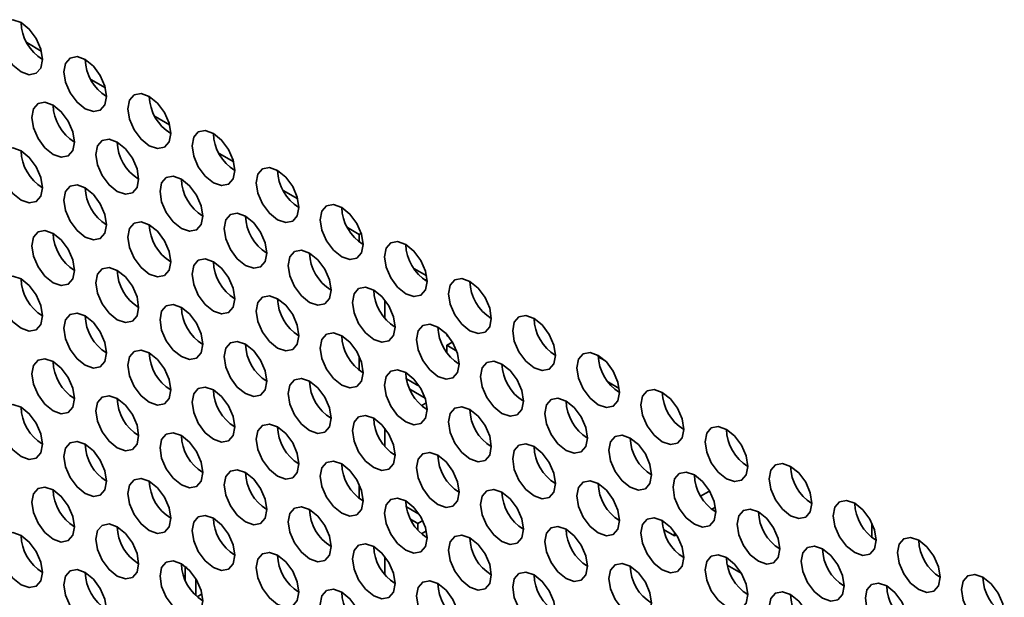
# Model space of a CAD drawing. Header units: millimetres. Extents: x 2 to 1120, y -2 to 861.
# Tile 185 of 226: x 869 to 880, y 704 to 710. Entities that reach past the tile are written whole.
import ezdxf

# ---------------------------------------------------------------- set-up
doc = ezdxf.new("R2010")
doc.units = ezdxf.units.MM

msp = doc.modelspace()

# ---------------------------------------------------------------- linework, layer by layer
at = {"color": 7, "linetype": 'Continuous', "lineweight": 35}
for p, q in [((869.082, 710.0475), (869.2422, 709.955)), ((869.7891, 709.6393), (869.9494, 709.5468)), ((870.4962, 709.2311), (870.6565, 709.1386)), ((871.2033, 708.8229), (871.3636, 708.7304)), ((871.9104, 708.4147), (872.0707, 708.3222)), ((872.6175, 708.0065), (872.7476, 707.9314)), ((872.7693, 707.9439), (872.7476, 707.9314)), ((872.7476, 707.9314), (872.7476, 707.849)), ((873.3501, 707.5563), (873.4915, 707.4747)), ((873.475, 707.4259), (873.4961, 707.4382)), ((873.0305, 707.2062), (873.0305, 707.007)), ((873.714, 706.8155), (873.714, 706.8261)), ((873.7318, 706.8052), (873.714, 706.8155)), ((873.7759, 706.7423), (873.714, 706.7066)), ((873.714, 706.7066), (873.8233, 706.6436)), ((873.714, 706.6295), (873.714, 706.7066)), ((872.7476, 706.5851), (872.7476, 706.4337)), ((875.3831, 706.5814), (875.4574, 706.5385)), ((873.3958, 706.2643), (873.2679, 706.3382)), ((875.6159, 706.2293), (875.4948, 706.2992)), ((873.3054, 706.2212), (873.4755, 706.123)), ((873.3958, 706.2787), (873.3958, 706.2643)), ((873.4031, 706.2685), (873.3958, 706.2643)), ((873.4351, 706.042), (873.4889, 706.0731)), ((873.0305, 705.7908), (873.0305, 705.5917)), ((872.7476, 705.1697), (872.7476, 705.0184)), ((876.4568, 705.1777), (876.46, 705.1759)), ((876.46, 705.1759), (876.4576, 705.1745)), ((876.46, 705.1759), (876.46, 705.166)), ((876.5126, 705.043), (876.6014, 705.0942)), ((876.6014, 705.0942), (876.6188, 705.0842)), ((873.3958, 704.849), (873.2679, 704.9228)), ((876.6752, 704.9191), (876.6362, 704.8966)), ((873.3144, 704.7871), (873.3958, 704.7401)), ((873.3958, 704.8634), (873.3958, 704.849)), ((873.4031, 704.8532), (873.3958, 704.849)), ((873.3958, 704.7401), (873.4502, 704.7715)), ((873.3958, 704.7401), (873.3958, 704.6662)), ((873.4889, 704.6577), (873.4351, 704.6267)), ((876.2243, 704.6043), (876.1032, 704.6742)), ((878.3998, 704.745), (878.3998, 704.5872)), ((876.2243, 704.6459), (876.2243, 704.6043)), ((876.2445, 704.616), (876.2243, 704.6043)), ((873.0305, 704.3755), (873.0305, 704.1764)), ((870.83, 704.2655), (870.8267, 704.2635)), ((870.8267, 704.1202), (870.8267, 704.2635)), ((870.8267, 704.2635), (870.8452, 704.2528)), ((876.8065, 704.2818), (876.9609, 704.1927)), ((870.9445, 704.1339), (870.9445, 703.9471)), ((870.9602, 703.9324), (871.014, 703.9634))]:
    msp.add_line(p, q, dxfattribs=at)
at = {"color": 7, "linetype": 'Continuous', "lineweight": 35, "flags": 128}
for points in [[(869.2545, 709.8612), (869.2366, 709.9757), (869.1855, 710.0935), (869.109, 710.1966), (869.0188, 710.2694), (868.9286, 710.3008), (868.8522, 710.2859), (868.8011, 710.2271), (868.7831, 710.1333), (868.8011, 710.0188), (868.8522, 709.901), (868.9286, 709.7978), (869.0188, 709.7251), (869.109, 709.6937), (869.1855, 709.7086), (869.2366, 709.7674), (869.2545, 709.8612)], [(869.9616, 709.453), (869.9437, 709.5675), (869.8926, 709.6853), (869.8161, 709.7884), (869.7259, 709.8612), (869.6357, 709.8926), (869.5593, 709.8777), (869.5082, 709.8189), (869.4902, 709.7251), (869.5082, 709.6106), (869.5593, 709.4928), (869.6357, 709.3896), (869.7259, 709.3168), (869.8161, 709.2855), (869.8926, 709.3004), (869.9437, 709.3592), (869.9616, 709.453)], [(870.6688, 709.0448), (870.6508, 709.1593), (870.5997, 709.2771), (870.5232, 709.3802), (870.4331, 709.453), (870.3429, 709.4844), (870.2664, 709.4695), (870.2153, 709.4107), (870.1973, 709.3169), (870.2153, 709.2024), (870.2664, 709.0846), (870.3429, 708.9814), (870.4331, 708.9086), (870.5232, 708.8773), (870.5997, 708.8922), (870.6508, 708.951), (870.6688, 709.0448)], [(869.6081, 708.9494), (869.5902, 709.0639), (869.5391, 709.1817), (869.4626, 709.2849), (869.3724, 709.3576), (869.2822, 709.389), (869.2057, 709.3741), (869.1546, 709.3153), (869.1367, 709.2215), (869.1546, 709.107), (869.2057, 708.9892), (869.2822, 708.8861), (869.3724, 708.8133), (869.4626, 708.7819), (869.5391, 708.7968), (869.5902, 708.8556), (869.6081, 708.9494)], [(871.3759, 708.6366), (871.3579, 708.7511), (871.3068, 708.8689), (871.2304, 708.972), (871.1402, 709.0448), (871.05, 709.0762), (870.9735, 709.0613), (870.9224, 709.0025), (870.9045, 708.9087), (870.9224, 708.7942), (870.9735, 708.6764), (871.05, 708.5732), (871.1402, 708.5004), (871.2304, 708.4691), (871.3068, 708.4839), (871.3579, 708.5428), (871.3759, 708.6366)], [(870.3152, 708.5412), (870.2973, 708.6557), (870.2462, 708.7735), (870.1697, 708.8766), (870.0795, 708.9494), (869.9893, 708.9808), (869.9128, 708.9659), (869.8617, 708.9071), (869.8438, 708.8133), (869.8617, 708.6988), (869.9128, 708.581), (869.9893, 708.4779), (870.0795, 708.4051), (870.1697, 708.3737), (870.2462, 708.3886), (870.2973, 708.4474), (870.3152, 708.5412)], [(869.2545, 708.4458), (869.2366, 708.5603), (869.1855, 708.6781), (869.109, 708.7813), (869.0188, 708.8541), (868.9286, 708.8854), (868.8522, 708.8706), (868.8011, 708.8118), (868.7831, 708.718), (868.8011, 708.6034), (868.8522, 708.4857), (868.9286, 708.3825), (869.0188, 708.3097), (869.109, 708.2784), (869.1855, 708.2932), (869.2366, 708.352), (869.2545, 708.4458)], [(871.0223, 708.133), (871.0044, 708.2475), (870.9533, 708.3653), (870.8768, 708.4684), (870.7866, 708.5412), (870.6964, 708.5726), (870.6199, 708.5577), (870.5688, 708.4989), (870.5509, 708.4051), (870.5688, 708.2906), (870.6199, 708.1728), (870.6964, 708.0697), (870.7866, 707.9969), (870.8768, 707.9655), (870.9533, 707.9804), (871.0044, 708.0392), (871.0223, 708.133)], [(872.083, 708.2283), (872.065, 708.3429), (872.0139, 708.4607), (871.9375, 708.5638), (871.8473, 708.6366), (871.7571, 708.6679), (871.6806, 708.6531), (871.6295, 708.5943), (871.6116, 708.5005), (871.6295, 708.386), (871.6806, 708.2682), (871.7571, 708.165), (871.8473, 708.0922), (871.9375, 708.0609), (872.0139, 708.0757), (872.065, 708.1345), (872.083, 708.2283)], [(869.9616, 708.0376), (869.9437, 708.1521), (869.8926, 708.2699), (869.8161, 708.3731), (869.7259, 708.4459), (869.6357, 708.4772), (869.5593, 708.4624), (869.5082, 708.4036), (869.4902, 708.3098), (869.5082, 708.1952), (869.5593, 708.0774), (869.6357, 707.9743), (869.7259, 707.9015), (869.8161, 707.8702), (869.8926, 707.885), (869.9437, 707.9438), (869.9616, 708.0376)], [(872.7901, 707.8201), (872.7721, 707.9347), (872.721, 708.0525), (872.6446, 708.1556), (872.5544, 708.2284), (872.4642, 708.2597), (872.3877, 708.2449), (872.3366, 708.1861), (872.3187, 708.0923), (872.3366, 707.9778), (872.3877, 707.86), (872.4642, 707.7568), (872.5544, 707.684), (872.6446, 707.6527), (872.721, 707.6675), (872.7721, 707.7263), (872.7901, 707.8201)], [(871.7294, 707.7248), (871.7115, 707.8393), (871.6604, 707.9571), (871.5839, 708.0602), (871.4937, 708.133), (871.4035, 708.1644), (871.327, 708.1495), (871.2759, 708.0907), (871.258, 707.9969), (871.2759, 707.8824), (871.327, 707.7646), (871.4035, 707.6615), (871.4937, 707.5887), (871.5839, 707.5573), (871.6604, 707.5722), (871.7115, 707.631), (871.7294, 707.7248)], [(870.6688, 707.6294), (870.6508, 707.7439), (870.5997, 707.8617), (870.5232, 707.9649), (870.4331, 708.0377), (870.3429, 708.069), (870.2664, 708.0542), (870.2153, 707.9954), (870.1973, 707.9016), (870.2153, 707.787), (870.2664, 707.6692), (870.3429, 707.5661), (870.4331, 707.4933), (870.5232, 707.462), (870.5997, 707.4768), (870.6508, 707.5356), (870.6688, 707.6294)], [(869.6081, 707.5341), (869.5902, 707.6486), (869.5391, 707.7664), (869.4626, 707.8695), (869.3724, 707.9423), (869.2822, 707.9737), (869.2057, 707.9588), (869.1546, 707.9), (869.1367, 707.8062), (869.1546, 707.6917), (869.2057, 707.5739), (869.2822, 707.4707), (869.3724, 707.3979), (869.4626, 707.3666), (869.5391, 707.3815), (869.5902, 707.4403), (869.6081, 707.5341)], [(873.4972, 707.4119), (873.4792, 707.5265), (873.4281, 707.6443), (873.3517, 707.7474), (873.2615, 707.8202), (873.1713, 707.8515), (873.0948, 707.8367), (873.0437, 707.7779), (873.0258, 707.6841), (873.0437, 707.5696), (873.0948, 707.4518), (873.1713, 707.3486), (873.2615, 707.2758), (873.3517, 707.2445), (873.4281, 707.2593), (873.4792, 707.3181), (873.4972, 707.4119)], [(872.4365, 707.3166), (872.4186, 707.4311), (872.3675, 707.5489), (872.291, 707.652), (872.2008, 707.7248), (872.1106, 707.7562), (872.0342, 707.7413), (871.9831, 707.6825), (871.9651, 707.5887), (871.9831, 707.4742), (872.0342, 707.3564), (872.1106, 707.2533), (872.2008, 707.1805), (872.291, 707.1491), (872.3675, 707.164), (872.4186, 707.2228), (872.4365, 707.3166)], [(871.3759, 707.2212), (871.3579, 707.3357), (871.3068, 707.4535), (871.2304, 707.5567), (871.1402, 707.6295), (871.05, 707.6608), (870.9735, 707.646), (870.9224, 707.5872), (870.9045, 707.4934), (870.9224, 707.3788), (870.9735, 707.261), (871.05, 707.1579), (871.1402, 707.0851), (871.2304, 707.0538), (871.3068, 707.0686), (871.3579, 707.1274), (871.3759, 707.2212)], [(870.3152, 707.1259), (870.2973, 707.2404), (870.2462, 707.3582), (870.1697, 707.4613), (870.0795, 707.5341), (869.9893, 707.5655), (869.9128, 707.5506), (869.8617, 707.4918), (869.8438, 707.398), (869.8617, 707.2835), (869.9128, 707.1657), (869.9893, 707.0625), (870.0795, 706.9897), (870.1697, 706.9584), (870.2462, 706.9732), (870.2973, 707.0321), (870.3152, 707.1259)], [(869.2545, 707.0305), (869.2366, 707.145), (869.1855, 707.2628), (869.109, 707.3659), (869.0188, 707.4387), (868.9286, 707.4701), (868.8522, 707.4552), (868.8011, 707.3964), (868.7831, 707.3026), (868.8011, 707.1881), (868.8522, 707.0703), (868.9286, 706.9672), (869.0188, 706.8944), (869.109, 706.863), (869.1855, 706.8779), (869.2366, 706.9367), (869.2545, 707.0305)], [(874.2043, 707.0037), (874.1863, 707.1183), (874.1353, 707.2361), (874.0588, 707.3392), (873.9686, 707.412), (873.8784, 707.4433), (873.8019, 707.4285), (873.7508, 707.3697), (873.7329, 707.2759), (873.7508, 707.1614), (873.8019, 707.0436), (873.8784, 706.9404), (873.9686, 706.8676), (874.0588, 706.8363), (874.1353, 706.8511), (874.1863, 706.9099), (874.2043, 707.0037)], [(873.1436, 706.9084), (873.1257, 707.0229), (873.0746, 707.1407), (872.9981, 707.2438), (872.9079, 707.3166), (872.8177, 707.348), (872.7413, 707.3331), (872.6902, 707.2743), (872.6722, 707.1805), (872.6902, 707.066), (872.7413, 706.9482), (872.8177, 706.8451), (872.9079, 706.7723), (872.9981, 706.7409), (873.0746, 706.7558), (873.1257, 706.8146), (873.1436, 706.9084)], [(871.0223, 706.7176), (871.0044, 706.8322), (870.9533, 706.95), (870.8768, 707.0531), (870.7866, 707.1259), (870.6964, 707.1572), (870.6199, 707.1424), (870.5688, 707.0836), (870.5509, 706.9898), (870.5688, 706.8753), (870.6199, 706.7575), (870.6964, 706.6543), (870.7866, 706.5815), (870.8768, 706.5502), (870.9533, 706.565), (871.0044, 706.6238), (871.0223, 706.7176)], [(872.083, 706.813), (872.065, 706.9275), (872.0139, 707.0453), (871.9375, 707.1485), (871.8473, 707.2213), (871.7571, 707.2526), (871.6806, 707.2378), (871.6295, 707.1789), (871.6116, 707.0851), (871.6295, 706.9706), (871.6806, 706.8528), (871.7571, 706.7497), (871.8473, 706.6769), (871.9375, 706.6455), (872.0139, 706.6604), (872.065, 706.7192), (872.083, 706.813)], [(869.9616, 706.6223), (869.9437, 706.7368), (869.8926, 706.8546), (869.8161, 706.9577), (869.7259, 707.0305), (869.6357, 707.0619), (869.5593, 707.047), (869.5082, 706.9882), (869.4902, 706.8944), (869.5082, 706.7799), (869.5593, 706.6621), (869.6357, 706.559), (869.7259, 706.4862), (869.8161, 706.4548), (869.8926, 706.4697), (869.9437, 706.5285), (869.9616, 706.6223)], [(873.8507, 706.5002), (873.8328, 706.6147), (873.7817, 706.7325), (873.7052, 706.8356), (873.615, 706.9084), (873.5248, 706.9398), (873.4484, 706.9249), (873.3973, 706.8661), (873.3793, 706.7723), (873.3973, 706.6578), (873.4484, 706.54), (873.5248, 706.4368), (873.615, 706.3641), (873.7052, 706.3327), (873.7817, 706.3476), (873.8328, 706.4064), (873.8507, 706.5002)], [(874.9114, 706.5955), (874.8935, 706.71), (874.8424, 706.8278), (874.7659, 706.931), (874.6757, 707.0038), (874.5855, 707.0351), (874.509, 707.0203), (874.4579, 706.9615), (874.44, 706.8677), (874.4579, 706.7532), (874.509, 706.6354), (874.5855, 706.5322), (874.6757, 706.4594), (874.7659, 706.4281), (874.8424, 706.4429), (874.8935, 706.5017), (874.9114, 706.5955)], [(872.7901, 706.4048), (872.7721, 706.5193), (872.721, 706.6371), (872.6446, 706.7403), (872.5544, 706.8131), (872.4642, 706.8444), (872.3877, 706.8296), (872.3366, 706.7707), (872.3187, 706.6769), (872.3366, 706.5624), (872.3877, 706.4446), (872.4642, 706.3415), (872.5544, 706.2687), (872.6446, 706.2373), (872.721, 706.2522), (872.7721, 706.311), (872.7901, 706.4048)], [(871.7294, 706.3094), (871.7115, 706.424), (871.6604, 706.5418), (871.5839, 706.6449), (871.4937, 706.7177), (871.4035, 706.749), (871.327, 706.7342), (871.2759, 706.6754), (871.258, 706.5816), (871.2759, 706.4671), (871.327, 706.3493), (871.4035, 706.2461), (871.4937, 706.1733), (871.5839, 706.142), (871.6604, 706.1568), (871.7115, 706.2156), (871.7294, 706.3094)], [(870.6688, 706.2141), (870.6508, 706.3286), (870.5997, 706.4464), (870.5232, 706.5495), (870.4331, 706.6223), (870.3429, 706.6537), (870.2664, 706.6388), (870.2153, 706.58), (870.1973, 706.4862), (870.2153, 706.3717), (870.2664, 706.2539), (870.3429, 706.1508), (870.4331, 706.078), (870.5232, 706.0466), (870.5997, 706.0615), (870.6508, 706.1203), (870.6688, 706.2141)], [(875.6185, 706.1873), (875.6006, 706.3018), (875.5495, 706.4196), (875.473, 706.5228), (875.3828, 706.5956), (875.2926, 706.6269), (875.2161, 706.6121), (875.165, 706.5533), (875.1471, 706.4595), (875.165, 706.3449), (875.2161, 706.2272), (875.2926, 706.124), (875.3828, 706.0512), (875.473, 706.0199), (875.5495, 706.0347), (875.6006, 706.0935), (875.6185, 706.1873)], [(869.6081, 706.1187), (869.5902, 706.2332), (869.5391, 706.351), (869.4626, 706.4542), (869.3724, 706.527), (869.2822, 706.5583), (869.2057, 706.5435), (869.1546, 706.4847), (869.1367, 706.3909), (869.1546, 706.2763), (869.2057, 706.1585), (869.2822, 706.0554), (869.3724, 705.9826), (869.4626, 705.9513), (869.5391, 705.9661), (869.5902, 706.0249), (869.6081, 706.1187)], [(874.5578, 706.092), (874.5399, 706.2065), (874.4888, 706.3243), (874.4123, 706.4274), (874.3221, 706.5002), (874.2319, 706.5316), (874.1555, 706.5167), (874.1044, 706.4579), (874.0864, 706.3641), (874.1044, 706.2496), (874.1555, 706.1318), (874.2319, 706.0286), (874.3221, 705.9559), (874.4123, 705.9245), (874.4888, 705.9394), (874.5399, 705.9982), (874.5578, 706.092)], [(873.4972, 705.9966), (873.4792, 706.1111), (873.4281, 706.2289), (873.3517, 706.3321), (873.2615, 706.4049), (873.1713, 706.4362), (873.0948, 706.4213), (873.0437, 706.3625), (873.0258, 706.2687), (873.0437, 706.1542), (873.0948, 706.0364), (873.1713, 705.9333), (873.2615, 705.8605), (873.3517, 705.8291), (873.4281, 705.844), (873.4792, 705.9028), (873.4972, 705.9966)], [(872.4365, 705.9012), (872.4186, 706.0158), (872.3675, 706.1336), (872.291, 706.2367), (872.2008, 706.3095), (872.1106, 706.3408), (872.0342, 706.326), (871.9831, 706.2672), (871.9651, 706.1734), (871.9831, 706.0589), (872.0342, 705.9411), (872.1106, 705.8379), (872.2008, 705.7651), (872.291, 705.7338), (872.3675, 705.7486), (872.4186, 705.8074), (872.4365, 705.9012)], [(871.3759, 705.8059), (871.3579, 705.9204), (871.3068, 706.0382), (871.2304, 706.1413), (871.1402, 706.2141), (871.05, 706.2455), (870.9735, 706.2306), (870.9224, 706.1718), (870.9045, 706.078), (870.9224, 705.9635), (870.9735, 705.8457), (871.05, 705.7426), (871.1402, 705.6698), (871.2304, 705.6384), (871.3068, 705.6533), (871.3579, 705.7121), (871.3759, 705.8059)], [(876.3256, 705.7791), (876.3077, 705.8936), (876.2566, 706.0114), (876.1801, 706.1146), (876.0899, 706.1874), (875.9997, 706.2187), (875.9232, 706.2039), (875.8721, 706.1451), (875.8542, 706.0513), (875.8721, 705.9367), (875.9232, 705.8189), (875.9997, 705.7158), (876.0899, 705.643), (876.1801, 705.6117), (876.2566, 705.6265), (876.3077, 705.6853), (876.3256, 705.7791)], [(870.3152, 705.7105), (870.2973, 705.825), (870.2462, 705.9428), (870.1697, 706.046), (870.0795, 706.1188), (869.9893, 706.1501), (869.9128, 706.1353), (869.8617, 706.0765), (869.8438, 705.9827), (869.8617, 705.8681), (869.9128, 705.7503), (869.9893, 705.6472), (870.0795, 705.5744), (870.1697, 705.5431), (870.2462, 705.5579), (870.2973, 705.6167), (870.3152, 705.7105)], [(875.2649, 705.6838), (875.247, 705.7983), (875.1959, 705.9161), (875.1194, 706.0192), (875.0292, 706.092), (874.939, 706.1234), (874.8626, 706.1085), (874.8115, 706.0497), (874.7935, 705.9559), (874.8115, 705.8414), (874.8626, 705.7236), (874.939, 705.6204), (875.0292, 705.5476), (875.1194, 705.5163), (875.1959, 705.5312), (875.247, 705.59), (875.2649, 705.6838)], [(869.2545, 705.6152), (869.2366, 705.7297), (869.1855, 705.8475), (869.109, 705.9506), (869.0188, 706.0234), (868.9286, 706.0548), (868.8522, 706.0399), (868.8011, 705.9811), (868.7831, 705.8873), (868.8011, 705.7728), (868.8522, 705.655), (868.9286, 705.5518), (869.0188, 705.479), (869.109, 705.4477), (869.1855, 705.4625), (869.2366, 705.5214), (869.2545, 705.6152)], [(874.2043, 705.5884), (874.1863, 705.7029), (874.1353, 705.8207), (874.0588, 705.9239), (873.9686, 705.9966), (873.8784, 706.028), (873.8019, 706.0131), (873.7508, 705.9543), (873.7329, 705.8605), (873.7508, 705.746), (873.8019, 705.6282), (873.8784, 705.5251), (873.9686, 705.4523), (874.0588, 705.4209), (874.1353, 705.4358), (874.1863, 705.4946), (874.2043, 705.5884)], [(873.1436, 705.493), (873.1257, 705.6076), (873.0746, 705.7254), (872.9981, 705.8285), (872.9079, 705.9013), (872.8177, 705.9326), (872.7413, 705.9178), (872.6902, 705.859), (872.6722, 705.7652), (872.6902, 705.6507), (872.7413, 705.5329), (872.8177, 705.4297), (872.9079, 705.3569), (872.9981, 705.3256), (873.0746, 705.3404), (873.1257, 705.3992), (873.1436, 705.493)], [(871.0223, 705.3023), (871.0044, 705.4168), (870.9533, 705.5346), (870.8768, 705.6378), (870.7866, 705.7106), (870.6964, 705.7419), (870.6199, 705.7271), (870.5688, 705.6682), (870.5509, 705.5744), (870.5688, 705.4599), (870.6199, 705.3421), (870.6964, 705.239), (870.7866, 705.1662), (870.8768, 705.1348), (870.9533, 705.1497), (871.0044, 705.2085), (871.0223, 705.3023)], [(872.083, 705.3977), (872.065, 705.5122), (872.0139, 705.63), (871.9375, 705.7331), (871.8473, 705.8059), (871.7571, 705.8373), (871.6806, 705.8224), (871.6295, 705.7636), (871.6116, 705.6698), (871.6295, 705.5553), (871.6806, 705.4375), (871.7571, 705.3344), (871.8473, 705.2616), (871.9375, 705.2302), (872.0139, 705.2451), (872.065, 705.3039), (872.083, 705.3977)], [(877.0327, 705.3709), (877.0148, 705.4854), (876.9637, 705.6032), (876.8872, 705.7064), (876.797, 705.7792), (876.7068, 705.8105), (876.6303, 705.7957), (876.5793, 705.7369), (876.5613, 705.6431), (876.5793, 705.5285), (876.6303, 705.4107), (876.7068, 705.3076), (876.797, 705.2348), (876.8872, 705.2035), (876.9637, 705.2183), (877.0148, 705.2771), (877.0327, 705.3709)], [(869.9616, 705.2069), (869.9437, 705.3215), (869.8926, 705.4393), (869.8161, 705.5424), (869.7259, 705.6152), (869.6357, 705.6465), (869.5593, 705.6317), (869.5082, 705.5729), (869.4902, 705.4791), (869.5082, 705.3646), (869.5593, 705.2468), (869.6357, 705.1436), (869.7259, 705.0708), (869.8161, 705.0395), (869.8926, 705.0543), (869.9437, 705.1131), (869.9616, 705.2069)], [(875.9721, 705.2756), (875.9541, 705.3901), (875.903, 705.5079), (875.8266, 705.611), (875.7364, 705.6838), (875.6462, 705.7152), (875.5697, 705.7003), (875.5186, 705.6415), (875.5006, 705.5477), (875.5186, 705.4332), (875.5697, 705.3154), (875.6462, 705.2122), (875.7364, 705.1394), (875.8266, 705.1081), (875.903, 705.123), (875.9541, 705.1818), (875.9721, 705.2756)], [(873.8507, 705.0848), (873.8328, 705.1993), (873.7817, 705.3171), (873.7052, 705.4203), (873.615, 705.4931), (873.5248, 705.5244), (873.4484, 705.5096), (873.3973, 705.4508), (873.3793, 705.357), (873.3973, 705.2425), (873.4484, 705.1247), (873.5248, 705.0215), (873.615, 704.9487), (873.7052, 704.9174), (873.7817, 704.9322), (873.8328, 704.991), (873.8507, 705.0848)], [(874.9114, 705.1802), (874.8935, 705.2947), (874.8424, 705.4125), (874.7659, 705.5157), (874.6757, 705.5884), (874.5855, 705.6198), (874.509, 705.6049), (874.4579, 705.5461), (874.44, 705.4523), (874.4579, 705.3378), (874.509, 705.22), (874.5855, 705.1169), (874.6757, 705.0441), (874.7659, 705.0127), (874.8424, 705.0276), (874.8935, 705.0864), (874.9114, 705.1802)], [(872.7901, 704.9895), (872.7721, 705.104), (872.721, 705.2218), (872.6446, 705.3249), (872.5544, 705.3977), (872.4642, 705.4291), (872.3877, 705.4142), (872.3366, 705.3554), (872.3187, 705.2616), (872.3366, 705.1471), (872.3877, 705.0293), (872.4642, 704.9261), (872.5544, 704.8534), (872.6446, 704.822), (872.721, 704.8369), (872.7721, 704.8957), (872.7901, 704.9895)], [(871.7294, 704.8941), (871.7115, 705.0086), (871.6604, 705.1264), (871.5839, 705.2296), (871.4937, 705.3024), (871.4035, 705.3337), (871.327, 705.3189), (871.2759, 705.26), (871.258, 705.1662), (871.2759, 705.0517), (871.327, 704.9339), (871.4035, 704.8308), (871.4937, 704.758), (871.5839, 704.7266), (871.6604, 704.7415), (871.7115, 704.8003), (871.7294, 704.8941)], [(876.6792, 704.8674), (876.6612, 704.9819), (876.6101, 705.0997), (876.5337, 705.2028), (876.4435, 705.2756), (876.3533, 705.307), (876.2768, 705.2921), (876.2257, 705.2333), (876.2078, 705.1395), (876.2257, 705.025), (876.2768, 704.9072), (876.3533, 704.804), (876.4435, 704.7312), (876.5337, 704.6999), (876.6101, 704.7147), (876.6612, 704.7736), (876.6792, 704.8674)], [(877.7398, 704.9627), (877.7219, 705.0772), (877.6708, 705.195), (877.5943, 705.2982), (877.5041, 705.371), (877.4139, 705.4023), (877.3375, 705.3875), (877.2864, 705.3287), (877.2684, 705.2349), (877.2864, 705.1203), (877.3375, 705.0025), (877.4139, 704.8994), (877.5041, 704.8266), (877.5943, 704.7953), (877.6708, 704.8101), (877.7219, 704.8689), (877.7398, 704.9627)], [(870.6688, 704.7987), (870.6508, 704.9133), (870.5997, 705.0311), (870.5232, 705.1342), (870.4331, 705.207), (870.3429, 705.2383), (870.2664, 705.2235), (870.2153, 705.1647), (870.1973, 705.0709), (870.2153, 704.9564), (870.2664, 704.8386), (870.3429, 704.7354), (870.4331, 704.6626), (870.5232, 704.6313), (870.5997, 704.6461), (870.6508, 704.7049), (870.6688, 704.7987)], [(875.6185, 704.772), (875.6006, 704.8865), (875.5495, 705.0043), (875.473, 705.1075), (875.3828, 705.1802), (875.2926, 705.2116), (875.2161, 705.1967), (875.165, 705.1379), (875.1471, 705.0441), (875.165, 704.9296), (875.2161, 704.8118), (875.2926, 704.7087), (875.3828, 704.6359), (875.473, 704.6045), (875.5495, 704.6194), (875.6006, 704.6782), (875.6185, 704.772)], [(869.6081, 704.7034), (869.5902, 704.8179), (869.5391, 704.9357), (869.4626, 705.0388), (869.3724, 705.1116), (869.2822, 705.143), (869.2057, 705.1281), (869.1546, 705.0693), (869.1367, 704.9755), (869.1546, 704.861), (869.2057, 704.7432), (869.2822, 704.6401), (869.3724, 704.5673), (869.4626, 704.5359), (869.5391, 704.5508), (869.5902, 704.6096), (869.6081, 704.7034)], [(874.5578, 704.6766), (874.5399, 704.7911), (874.4888, 704.9089), (874.4123, 705.0121), (874.3221, 705.0849), (874.2319, 705.1162), (874.1555, 705.1014), (874.1044, 705.0426), (874.0864, 704.9488), (874.1044, 704.8342), (874.1555, 704.7165), (874.2319, 704.6133), (874.3221, 704.5405), (874.4123, 704.5092), (874.4888, 704.524), (874.5399, 704.5828), (874.5578, 704.6766)], [(873.4972, 704.5813), (873.4792, 704.6958), (873.4281, 704.8136), (873.3517, 704.9167), (873.2615, 704.9895), (873.1713, 705.0209), (873.0948, 705.006), (873.0437, 704.9472), (873.0258, 704.8534), (873.0437, 704.7389), (873.0948, 704.6211), (873.1713, 704.5179), (873.2615, 704.4452), (873.3517, 704.4138), (873.4281, 704.4287), (873.4792, 704.4875), (873.4972, 704.5813)], [(878.4469, 704.5545), (878.429, 704.669), (878.3779, 704.7868), (878.3014, 704.89), (878.2112, 704.9628), (878.121, 704.9941), (878.0446, 704.9793), (877.9935, 704.9204), (877.9755, 704.8266), (877.9935, 704.7121), (878.0446, 704.5943), (878.121, 704.4912), (878.2112, 704.4184), (878.3014, 704.387), (878.3779, 704.4019), (878.429, 704.4607), (878.4469, 704.5545)], [(872.4365, 704.4859), (872.4186, 704.6004), (872.3675, 704.7182), (872.291, 704.8214), (872.2008, 704.8942), (872.1106, 704.9255), (872.0342, 704.9106), (871.9831, 704.8518), (871.9651, 704.758), (871.9831, 704.6435), (872.0342, 704.5257), (872.1106, 704.4226), (872.2008, 704.3498), (872.291, 704.3184), (872.3675, 704.3333), (872.4186, 704.3921), (872.4365, 704.4859)], [(877.3863, 704.4591), (877.3683, 704.5737), (877.3172, 704.6915), (877.2408, 704.7946), (877.1506, 704.8674), (877.0604, 704.8988), (876.9839, 704.8839), (876.9328, 704.8251), (876.9149, 704.7313), (876.9328, 704.6168), (876.9839, 704.499), (877.0604, 704.3958), (877.1506, 704.323), (877.2408, 704.2917), (877.3172, 704.3065), (877.3683, 704.3653), (877.3863, 704.4591)], [(871.3759, 704.3905), (871.3579, 704.5051), (871.3068, 704.6229), (871.2304, 704.726), (871.1402, 704.7988), (871.05, 704.8301), (870.9735, 704.8153), (870.9224, 704.7565), (870.9045, 704.6627), (870.9224, 704.5482), (870.9735, 704.4304), (871.05, 704.3272), (871.1402, 704.2544), (871.2304, 704.2231), (871.3068, 704.2379), (871.3579, 704.2967), (871.3759, 704.3905)], [(876.3256, 704.3638), (876.3077, 704.4783), (876.2566, 704.5961), (876.1801, 704.6992), (876.0899, 704.772), (875.9997, 704.8034), (875.9232, 704.7885), (875.8721, 704.7297), (875.8542, 704.6359), (875.8721, 704.5214), (875.9232, 704.4036), (875.9997, 704.3005), (876.0899, 704.2277), (876.1801, 704.1963), (876.2566, 704.2112), (876.3077, 704.27), (876.3256, 704.3638)], [(870.3152, 704.2952), (870.2973, 704.4097), (870.2462, 704.5275), (870.1697, 704.6306), (870.0795, 704.7034), (869.9893, 704.7348), (869.9128, 704.7199), (869.8617, 704.6611), (869.8438, 704.5673), (869.8617, 704.4528), (869.9128, 704.335), (869.9893, 704.2319), (870.0795, 704.1591), (870.1697, 704.1277), (870.2462, 704.1426), (870.2973, 704.2014), (870.3152, 704.2952)], [(875.2649, 704.2684), (875.247, 704.3829), (875.1959, 704.5007), (875.1194, 704.6039), (875.0292, 704.6767), (874.939, 704.708), (874.8626, 704.6932), (874.8115, 704.6344), (874.7935, 704.5406), (874.8115, 704.426), (874.8626, 704.3082), (874.939, 704.2051), (875.0292, 704.1323), (875.1194, 704.101), (875.1959, 704.1158), (875.247, 704.1746), (875.2649, 704.2684)], [(869.2545, 704.1998), (869.2366, 704.3143), (869.1855, 704.4321), (869.109, 704.5353), (869.0188, 704.6081), (868.9286, 704.6394), (868.8522, 704.6246), (868.8011, 704.5658), (868.7831, 704.472), (868.8011, 704.3574), (868.8522, 704.2396), (868.9286, 704.1365), (869.0188, 704.0637), (869.109, 704.0324), (869.1855, 704.0472), (869.2366, 704.106), (869.2545, 704.1998)], [(874.2043, 704.1731), (874.1863, 704.2876), (874.1353, 704.4054), (874.0588, 704.5085), (873.9686, 704.5813), (873.8784, 704.6127), (873.8019, 704.5978), (873.7508, 704.539), (873.7329, 704.4452), (873.7508, 704.3307), (873.8019, 704.2129), (873.8784, 704.1097), (873.9686, 704.0369), (874.0588, 704.0056), (874.1353, 704.0205), (874.1863, 704.0793), (874.2043, 704.1731)], [(879.154, 704.1463), (879.1361, 704.2608), (879.085, 704.3786), (879.0085, 704.4818), (878.9183, 704.5546), (878.8281, 704.5859), (878.7517, 704.5711), (878.7006, 704.5122), (878.6826, 704.4184), (878.7006, 704.3039), (878.7517, 704.1861), (878.8281, 704.083), (878.9183, 704.0102), (879.0085, 703.9788), (879.085, 703.9937), (879.1361, 704.0525), (879.154, 704.1463)], [(873.1436, 704.0777), (873.1257, 704.1922), (873.0746, 704.31), (872.9981, 704.4132), (872.9079, 704.4859), (872.8177, 704.5173), (872.7413, 704.5024), (872.6902, 704.4436), (872.6722, 704.3498), (872.6902, 704.2353), (872.7413, 704.1175), (872.8177, 704.0144), (872.9079, 703.9416), (872.9981, 703.9102), (873.0746, 703.9251), (873.1257, 703.9839), (873.1436, 704.0777)], [(878.0934, 704.0509), (878.0754, 704.1655), (878.0243, 704.2833), (877.9479, 704.3864), (877.8577, 704.4592), (877.7675, 704.4905), (877.691, 704.4757), (877.6399, 704.4169), (877.622, 704.3231), (877.6399, 704.2086), (877.691, 704.0908), (877.7675, 703.9876), (877.8577, 703.9148), (877.9479, 703.8835), (878.0243, 703.8983), (878.0754, 703.9571), (878.0934, 704.0509)], [(872.083, 703.9823), (872.065, 704.0969), (872.0139, 704.2147), (871.9375, 704.3178), (871.8473, 704.3906), (871.7571, 704.4219), (871.6806, 704.4071), (871.6295, 704.3483), (871.6116, 704.2545), (871.6295, 704.14), (871.6806, 704.0222), (871.7571, 703.919), (871.8473, 703.8462), (871.9375, 703.8149), (872.0139, 703.8297), (872.065, 703.8885), (872.083, 703.9823)], [(877.0327, 703.9556), (877.0148, 704.0701), (876.9637, 704.1879), (876.8872, 704.291), (876.797, 704.3638), (876.7068, 704.3952), (876.6303, 704.3803), (876.5793, 704.3215), (876.5613, 704.2277), (876.5793, 704.1132), (876.6303, 703.9954), (876.7068, 703.8923), (876.797, 703.8195), (876.8872, 703.7881), (876.9637, 703.803), (877.0148, 703.8618), (877.0327, 703.9556)], [(869.9616, 703.7916), (869.9437, 703.9061), (869.8926, 704.0239), (869.8161, 704.1271), (869.7259, 704.1999), (869.6357, 704.2312), (869.5593, 704.2164), (869.5082, 704.1575), (869.4902, 704.0637), (869.5082, 703.9492), (869.5593, 703.8314), (869.6357, 703.7283), (869.7259, 703.6555), (869.8161, 703.6241), (869.8926, 703.639), (869.9437, 703.6978), (869.9616, 703.7916)], [(871.0223, 703.887), (871.0044, 704.0015), (870.9533, 704.1193), (870.8768, 704.2224), (870.7866, 704.2952), (870.6964, 704.3266), (870.6199, 704.3117), (870.5688, 704.2529), (870.5509, 704.1591), (870.5688, 704.0446), (870.6199, 703.9268), (870.6964, 703.8237), (870.7866, 703.7509), (870.8768, 703.7195), (870.9533, 703.7344), (871.0044, 703.7932), (871.0223, 703.887)], [(875.9721, 703.8602), (875.9541, 703.9747), (875.903, 704.0925), (875.8266, 704.1957), (875.7364, 704.2685), (875.6462, 704.2998), (875.5697, 704.285), (875.5186, 704.2262), (875.5006, 704.1324), (875.5186, 704.0178), (875.5697, 703.9), (875.6462, 703.7969), (875.7364, 703.7241), (875.8266, 703.6928), (875.903, 703.7076), (875.9541, 703.7664), (875.9721, 703.8602)], [(874.9114, 703.7649), (874.8935, 703.8794), (874.8424, 703.9972), (874.7659, 704.1003), (874.6757, 704.1731), (874.5855, 704.2045), (874.509, 704.1896), (874.4579, 704.1308), (874.44, 704.037), (874.4579, 703.9225), (874.509, 703.8047), (874.5855, 703.7015), (874.6757, 703.6287), (874.7659, 703.5974), (874.8424, 703.6123), (874.8935, 703.6711), (874.9114, 703.7649)], [(879.8611, 703.7381), (879.8432, 703.8526), (879.7921, 703.9704), (879.7156, 704.0736), (879.6254, 704.1464), (879.5352, 704.1777), (879.4588, 704.1628), (879.4077, 704.104), (879.3897, 704.0102), (879.4077, 703.8957), (879.4588, 703.7779), (879.5352, 703.6748), (879.6254, 703.602), (879.7156, 703.5706), (879.7921, 703.5855), (879.8432, 703.6443), (879.8611, 703.7381)], [(872.7901, 703.5741), (872.7721, 703.6886), (872.721, 703.8064), (872.6446, 703.9096), (872.5544, 703.9824), (872.4642, 704.0137), (872.3877, 703.9989), (872.3366, 703.9401), (872.3187, 703.8463), (872.3366, 703.7318), (872.3877, 703.614), (872.4642, 703.5108), (872.5544, 703.438), (872.6446, 703.4067), (872.721, 703.4215), (872.7721, 703.4803), (872.7901, 703.5741)], [(873.8507, 703.6695), (873.8328, 703.784), (873.7817, 703.9018), (873.7052, 704.005), (873.615, 704.0777), (873.5248, 704.1091), (873.4484, 704.0942), (873.3973, 704.0354), (873.3793, 703.9416), (873.3973, 703.8271), (873.4484, 703.7093), (873.5248, 703.6062), (873.615, 703.5334), (873.7052, 703.502), (873.7817, 703.5169), (873.8328, 703.5757), (873.8507, 703.6695)], [(878.8005, 703.6427), (878.7825, 703.7573), (878.7314, 703.8751), (878.655, 703.9782), (878.5648, 704.051), (878.4746, 704.0823), (878.3981, 704.0675), (878.347, 704.0087), (878.3291, 703.9149), (878.347, 703.8004), (878.3981, 703.6826), (878.4746, 703.5794), (878.5648, 703.5066), (878.655, 703.4753), (878.7314, 703.4901), (878.7825, 703.5489), (878.8005, 703.6427)], [(877.7398, 703.5474), (877.7219, 703.6619), (877.6708, 703.7797), (877.5943, 703.8828), (877.5041, 703.9556), (877.4139, 703.987), (877.3375, 703.9721), (877.2864, 703.9133), (877.2684, 703.8195), (877.2864, 703.705), (877.3375, 703.5872), (877.4139, 703.4841), (877.5041, 703.4113), (877.5943, 703.3799), (877.6708, 703.3948), (877.7219, 703.4536), (877.7398, 703.5474)]]:
    msp.add_lwpolyline(points, dxfattribs=at)
at = {"color": 7, "linetype": 'Continuous', "lineweight": 35}
for centre, radius, start, end in [((869.5143, 710.2833), 0.4957, 181.60056, 238.39406), ((870.2214, 709.8751), 0.4957, 181.60056, 238.39406), ((870.9285, 709.4668), 0.4957, 181.60056, 238.39406), ((869.8679, 709.3715), 0.4957, 181.60056, 238.39406), ((871.6356, 709.0586), 0.4957, 181.60056, 238.39406), ((870.575, 708.9633), 0.4957, 181.60056, 238.39406), ((869.5143, 708.8679), 0.4957, 181.60056, 238.39406), ((872.3427, 708.6504), 0.4957, 181.60056, 238.39406), ((871.2821, 708.5551), 0.4957, 181.60056, 238.39406), ((870.2214, 708.4597), 0.4957, 181.60056, 238.39406), ((871.9892, 708.1469), 0.4957, 181.60056, 238.39406), ((873.0498, 708.2422), 0.4957, 181.60056, 238.39406), ((870.9285, 708.0515), 0.4957, 181.60056, 238.39406), ((869.8679, 707.9561), 0.4957, 181.60056, 238.39406), ((873.7569, 707.834), 0.4957, 181.60056, 238.39406), ((872.6963, 707.7387), 0.4957, 181.60056, 238.39406), ((871.6356, 707.6433), 0.4957, 181.60056, 238.39406), ((870.575, 707.5479), 0.4957, 181.60056, 238.39406), ((869.5143, 707.4526), 0.4957, 181.60056, 238.39406), ((874.464, 707.4258), 0.4957, 181.60056, 238.39406), ((873.4034, 707.3305), 0.4957, 181.60056, 238.39406), ((872.3427, 707.2351), 0.4957, 181.60056, 238.39406), ((871.2821, 707.1397), 0.4957, 181.60056, 238.39406), ((870.2214, 707.0444), 0.4957, 181.60056, 238.39406), ((875.1712, 707.0176), 0.4957, 181.60056, 238.39406), ((874.1105, 706.9223), 0.4957, 181.60056, 238.39406), ((871.9892, 706.7315), 0.4957, 181.60056, 238.39406), ((873.0498, 706.8269), 0.4957, 181.60056, 238.39406), ((870.9285, 706.6362), 0.4957, 181.60056, 238.39406), ((869.8679, 706.5408), 0.4957, 181.60056, 238.39406), ((874.8176, 706.5141), 0.4957, 181.60056, 238.39406), ((875.8783, 706.6094), 0.4957, 181.60056, 238.39406), ((873.7569, 706.4187), 0.4957, 181.60056, 238.39406), ((872.6963, 706.3233), 0.4957, 181.60056, 238.39406), ((871.6356, 706.228), 0.4957, 181.60056, 238.39406), ((876.5854, 706.2012), 0.4957, 181.60056, 238.39406), ((870.575, 706.1326), 0.4957, 181.60056, 238.39406), ((875.5247, 706.1059), 0.4957, 181.60056, 238.39406), ((869.5143, 706.0372), 0.4957, 181.60056, 238.39406), ((874.464, 706.0105), 0.4957, 181.60056, 238.39406), ((873.4034, 705.9151), 0.4957, 181.60056, 238.39406), ((872.3427, 705.8198), 0.4957, 181.60056, 238.39406), ((877.2925, 705.793), 0.4957, 181.60056, 238.39406), ((871.2821, 705.7244), 0.4957, 181.60056, 238.39406), ((876.2318, 705.6977), 0.4957, 181.60056, 238.39406), ((870.2214, 705.629), 0.4957, 181.60056, 238.39406), ((875.1712, 705.6023), 0.4957, 181.60056, 238.39406), ((874.1105, 705.5069), 0.4957, 181.60056, 238.39406), ((873.0498, 705.4116), 0.4957, 181.60056, 238.39406), ((877.9996, 705.3848), 0.4957, 181.60056, 238.39406), ((870.9285, 705.2208), 0.4957, 181.60056, 238.39406), ((871.9892, 705.3162), 0.4957, 181.60056, 238.39406), ((876.9389, 705.2894), 0.4957, 181.60056, 238.39406), ((869.8679, 705.1255), 0.4957, 181.60056, 238.39406), ((875.8783, 705.1941), 0.4957, 181.60056, 238.39406), ((873.7569, 705.0034), 0.4957, 181.60056, 238.39406), ((874.8176, 705.0987), 0.4957, 181.60056, 238.39406), ((872.6963, 704.908), 0.4957, 181.60056, 238.39406), ((878.723, 704.986), 0.5123, 182.60548, 237.39452), ((871.6356, 704.8126), 0.4957, 181.60056, 238.39406), ((876.5854, 704.7859), 0.4957, 181.60056, 238.39406), ((877.646, 704.8812), 0.4957, 181.60056, 238.39406), ((870.575, 704.7173), 0.4957, 181.60056, 238.39406), ((875.5247, 704.6905), 0.4957, 181.60056, 238.39406), ((869.5143, 704.6219), 0.4957, 181.60056, 238.39406), ((874.464, 704.5952), 0.4957, 181.60056, 238.39406), ((879.4138, 704.5684), 0.4957, 181.60056, 238.39406), ((873.4034, 704.4998), 0.4957, 181.60056, 238.39406), ((878.3531, 704.473), 0.4957, 181.60056, 238.39406), ((872.3427, 704.4044), 0.4957, 181.60056, 238.39406), ((877.2925, 704.3777), 0.4957, 181.60056, 238.39406), ((871.2821, 704.3091), 0.4957, 181.60056, 238.39406), ((876.2318, 704.2823), 0.4957, 181.60056, 238.39406), ((870.2214, 704.2137), 0.4957, 181.60056, 238.39406), ((875.1712, 704.187), 0.4957, 181.60056, 238.39406), ((880.1209, 704.1602), 0.4957, 181.60056, 238.39406), ((874.1105, 704.0916), 0.4957, 181.60056, 238.39406), ((879.0602, 704.0648), 0.4957, 181.60056, 238.39406), ((873.0498, 703.9962), 0.4957, 181.60056, 238.39406), ((877.9996, 703.9695), 0.4957, 181.60056, 238.39406)]:
    msp.add_arc(centre, radius, start, end, dxfattribs=at)

doc.saveas('drawing.dxf')
